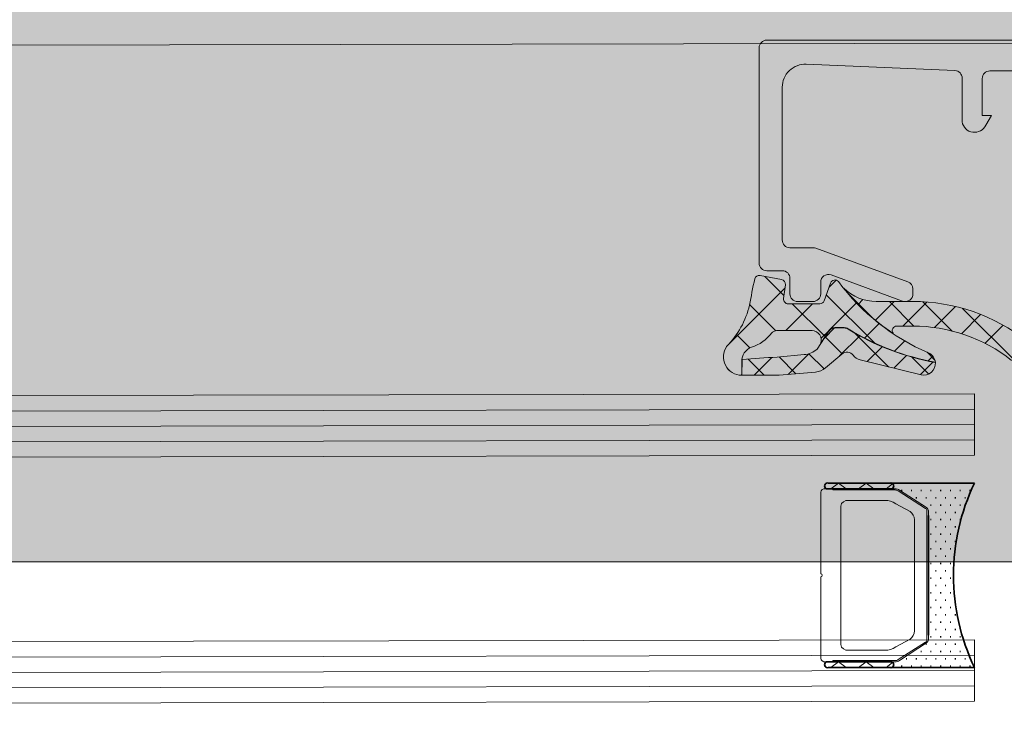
# Model space of a CAD drawing. Header units: millimetres. Extents: x -469965 to -394737, y -22321 to 14469.
# Tile 101 of 256: x -432649 to -432585, y -19790 to -19744. Entities that reach past the tile are written whole.
import ezdxf
from ezdxf.enums import TextEntityAlignment as Align

# ---------------------------------------------------------------- set-up
doc = ezdxf.new("R2010")
doc.units = ezdxf.units.MM
doc.header["$MEASUREMENT"] = 0
doc.layers.add('A-AREA.IFC Model', color=7, linetype='Continuous')
for name, color, linetype, lineweight in [('ARCHICAD Zone Stamps_Pen_No__1', 7, 'Continuous', 13), ('New_2-0_Pen_No__30', 134, 'Continuous', 35), ('New_A-13-UKS_Pen_No__250', 7, 'Continuous', 13), ('New_A-13-UKS_Pen_No__7', 7, 'Continuous', 15), ('New_S11_Stahl_Kontur_Pen_No__250', 7, 'Continuous', 13)]:
    doc.layers.add(name, color=color, linetype=linetype, lineweight=lineweight)
doc.layers.add('New_3-0_Pen_No__84', color=7, linetype='Continuous', lineweight=15, true_color=0x41c341)
doc.styles.add('GENERATED_STYLE_1', font='arial.ttf')

# ---------------------------------------------------------------- blocks, each defined once
blk = doc.blocks.new('Tuulekoda_101_5', base_point=(-434152.903, -18725.255))
at = {"layer": 'A-AREA.IFC Model', "linetype": 'Continuous', "lineweight": 0, "true_color": 0xffffff}
blk.add_hatch(color=7, dxfattribs=at).paths.add_polyline_path([(-431574.845, -18691.208), (-435674.845, -18691.208), (-435674.845, -19779.529), (-431574.845, -19779.529)])
at = {"layer": 'ARCHICAD Zone Stamps_Pen_No__1', "color": 7, "lineweight": 13, "style": 'GENERATED_STYLE_1'}
for tag, p in [('ROOM_NAME', (-434152.903, -18775.541)), ('ROOM_NUMBER', (-434152.903, -19121.255)), ('ROOM_AREA', (-434152.903, -19466.969))]:
    blk.add_attdef(tag, text='', height=220, dxfattribs=at).set_placement(p, align=Align.TOP_LEFT)

msp = doc.modelspace()

# ---------------------------------------------------------------- hatches: boundary and pattern name
at = {"layer": 'New_A-13-UKS_Pen_No__250', "linetype": 'Continuous', "lineweight": 13}
msp.add_hatch(color=7, dxfattribs=at).paths.add_polyline_path([(-432600.845, -19746.096), (-432600.845, -19760.096), (-432600.844, -19760.121), (-432600.843, -19760.145), (-432600.84, -19760.17), (-432600.835, -19760.194), (-432600.83, -19760.218), (-432600.823, -19760.241), (-432600.816, -19760.265), (-432600.807, -19760.288), (-432600.797, -19760.31), (-432600.786, -19760.332), (-432600.774, -19760.353), (-432600.761, -19760.374), (-432600.747, -19760.394), (-432600.731, -19760.413), (-432600.715, -19760.432), (-432600.699, -19760.45), (-432600.681, -19760.467), (-432600.662, -19760.483), (-432600.643, -19760.498), (-432600.623, -19760.512), (-432600.602, -19760.525), (-432600.581, -19760.537), (-432600.559, -19760.548), (-432600.536, -19760.558), (-432600.513, -19760.567), (-432600.49, -19760.575), (-432600.466, -19760.581), (-432600.443, -19760.587), (-432600.418, -19760.591), (-432600.394, -19760.594), (-432600.37, -19760.596), (-432600.345, -19760.596), (-432599.345, -19760.596), (-432599.267, -19760.602), (-432599.19, -19760.621), (-432599.118, -19760.651), (-432599.051, -19760.692), (-432598.991, -19760.743), (-432598.94, -19760.802), (-432598.899, -19760.869), (-432598.869, -19760.942), (-432598.851, -19761.018), (-432598.845, -19761.096), (-432598.845, -19762.096), (-432598.844, -19762.121), (-432598.843, -19762.145), (-432598.84, -19762.17), (-432598.835, -19762.194), (-432598.83, -19762.218), (-432598.823, -19762.241), (-432598.816, -19762.265), (-432598.807, -19762.288), (-432598.797, -19762.31), (-432598.786, -19762.332), (-432598.774, -19762.353), (-432598.761, -19762.374), (-432598.747, -19762.394), (-432598.731, -19762.413), (-432598.715, -19762.432), (-432598.699, -19762.45), (-432598.681, -19762.467), (-432598.662, -19762.483), (-432598.643, -19762.498), (-432598.623, -19762.512), (-432598.602, -19762.525), (-432598.581, -19762.537), (-432598.559, -19762.548), (-432598.536, -19762.558), (-432598.513, -19762.567), (-432598.49, -19762.575), (-432598.466, -19762.581), (-432598.443, -19762.587), (-432598.418, -19762.591), (-432598.394, -19762.594), (-432598.37, -19762.596), (-432598.345, -19762.596), (-432597.345, -19762.596), (-432597.32, -19762.596), (-432597.296, -19762.594), (-432597.272, -19762.591), (-432597.247, -19762.587), (-432597.224, -19762.581), (-432597.2, -19762.575), (-432597.177, -19762.567), (-432597.154, -19762.558), (-432597.131, -19762.548), (-432597.109, -19762.537), (-432597.088, -19762.525), (-432597.067, -19762.512), (-432597.047, -19762.498), (-432597.028, -19762.483), (-432597.009, -19762.467), (-432596.991, -19762.45), (-432596.975, -19762.432), (-432596.958, -19762.413), (-432596.943, -19762.394), (-432596.929, -19762.374), (-432596.916, -19762.353), (-432596.904, -19762.332), (-432596.893, -19762.31), (-432596.883, -19762.288), (-432596.874, -19762.265), (-432596.867, -19762.241), (-432596.86, -19762.218), (-432596.855, -19762.194), (-432596.85, -19762.17), (-432596.847, -19762.145), (-432596.846, -19762.121), (-432596.845, -19762.096), (-432596.845, -19761.34), (-432596.839, -19761.26), (-432596.82, -19761.183), (-432596.788, -19761.109), (-432596.746, -19761.041), (-432596.693, -19760.981), (-432596.632, -19760.93), (-432596.563, -19760.89), (-432596.488, -19760.861), (-432596.41, -19760.844), (-432596.33, -19760.84), (-432596.251, -19760.849), (-432596.174, -19760.87), (-432591.516, -19762.567), (-432591.488, -19762.576), (-432591.459, -19762.584), (-432591.429, -19762.59), (-432591.4, -19762.594), (-432591.37, -19762.596), (-432591.34, -19762.597), (-432591.31, -19762.595), (-432591.28, -19762.592), (-432591.25, -19762.588), (-432591.221, -19762.581), (-432591.192, -19762.573), (-432591.164, -19762.563), (-432591.136, -19762.551), (-432591.109, -19762.538), (-432591.083, -19762.523), (-432591.058, -19762.506), (-432591.034, -19762.488), (-432591.011, -19762.469), (-432590.99, -19762.448), (-432590.969, -19762.426), (-432590.95, -19762.403), (-432590.932, -19762.379), (-432590.916, -19762.354), (-432590.902, -19762.328), (-432590.888, -19762.301), (-432590.877, -19762.273), (-432590.867, -19762.244), (-432590.859, -19762.216), (-432590.853, -19762.186), (-432590.849, -19762.157), (-432590.846, -19762.127), (-432590.845, -19762.097), (-432590.845, -19761.778), (-432590.845, -19761.759), (-432590.846, -19761.74), (-432590.848, -19761.721), (-432590.851, -19761.702), (-432590.854, -19761.683), (-432590.858, -19761.664), (-432590.863, -19761.646), (-432590.868, -19761.627), (-432590.874, -19761.609), (-432590.881, -19761.591), (-432590.888, -19761.574), (-432590.897, -19761.557), (-432590.905, -19761.54), (-432590.915, -19761.523), (-432590.925, -19761.507), (-432590.935, -19761.491), (-432590.947, -19761.476), (-432590.958, -19761.461), (-432590.971, -19761.446), (-432590.984, -19761.432), (-432590.997, -19761.418), (-432591.011, -19761.405), (-432591.026, -19761.393), (-432591.041, -19761.381), (-432591.056, -19761.37), (-432591.072, -19761.359), (-432591.088, -19761.349), (-432591.104, -19761.339), (-432591.121, -19761.331), (-432591.139, -19761.322), (-432591.156, -19761.315), (-432591.174, -19761.308), (-432597.18, -19759.121), (-432597.211, -19759.112), (-432597.243, -19759.105), (-432597.275, -19759.1), (-432597.308, -19759.097), (-432597.335, -19759.096), (-432598.845, -19759.096), (-432598.932, -19759.089), (-432599.016, -19759.066), (-432599.095, -19759.029), (-432599.166, -19758.979), (-432599.228, -19758.918), (-432599.278, -19758.846), (-432599.315, -19758.767), (-432599.337, -19758.683), (-432599.345, -19758.596), (-432599.345, -19748.661), (-432599.325, -19748.42), (-432599.267, -19748.186), (-432599.173, -19747.963), (-432599.043, -19747.759), (-432598.883, -19747.579), (-432598.695, -19747.426), (-432598.486, -19747.306), (-432598.259, -19747.22), (-432598.023, -19747.172), (-432597.781, -19747.163), (-432588.124, -19747.577), (-432588.04, -19747.588), (-432587.958, -19747.612), (-432587.883, -19747.651), (-432587.815, -19747.701), (-432587.756, -19747.762), (-432587.708, -19747.833), (-432587.674, -19747.91), (-432587.652, -19747.992), (-432587.645, -19748.076), (-432587.645, -19750.908), (-432587.633, -19750.972), (-432587.615, -19751.034), (-432587.593, -19751.094), (-432587.566, -19751.153), (-432587.534, -19751.209), (-432587.498, -19751.262), (-432587.458, -19751.313), (-432587.414, -19751.36), (-432587.367, -19751.403), (-432587.316, -19751.443), (-432587.262, -19751.478), (-432587.205, -19751.509), (-432587.147, -19751.535), (-432587.086, -19751.557), (-432587.024, -19751.573), (-432586.96, -19751.585), (-432586.896, -19751.592), (-432586.832, -19751.593), (-432586.768, -19751.589), (-432586.704, -19751.581), (-432586.641, -19751.567), (-432586.579, -19751.548), (-432586.519, -19751.524), (-432586.462, -19751.496), (-432586.406, -19751.463), (-432586.354, -19751.426), (-432586.304, -19751.385), (-432586.258, -19751.34), (-432586.216, -19751.291), (-432586.177, -19751.239), (-432586.143, -19751.185), (-432586.114, -19751.128), (-432585.745, -19750.496), (-432586.345, -19750.496), (-432586.345, -19748.096), (-432586.339, -19748.018), (-432586.321, -19747.942), (-432586.291, -19747.869), (-432586.25, -19747.802), (-432586.199, -19747.743), (-432586.139, -19747.692), (-432586.072, -19747.651), (-432586, -19747.621), (-432585.923, -19747.602), (-432585.845, -19747.596), (-432582.318, -19747.596), (-432582.235, -19747.603), (-432582.154, -19747.624), (-432582.078, -19747.657), (-432582.008, -19747.703), (-432581.948, -19747.76), (-432581.897, -19747.826), (-432581.858, -19747.899), (-432581.832, -19747.978), (-432581.819, -19748.061), (-432581.82, -19748.144), (-432581.835, -19748.226), (-432582.354, -19750.165), (-432582.366, -19750.213), (-432582.376, -19750.261), (-432582.385, -19750.309), (-432582.392, -19750.357), (-432582.398, -19750.406), (-432582.402, -19750.455), (-432582.404, -19750.504), (-432582.405, -19750.553), (-432582.404, -19750.602), (-432582.402, -19750.651), (-432582.398, -19750.7), (-432582.392, -19750.749), (-432582.385, -19750.798), (-432582.376, -19750.846), (-432582.366, -19750.894), (-432582.354, -19750.941), (-432582.341, -19750.989), (-432582.326, -19751.035), (-432582.309, -19751.082), (-432582.291, -19751.127), (-432582.272, -19751.172), (-432582.251, -19751.217), (-432582.228, -19751.26), (-432582.204, -19751.303), (-432582.179, -19751.345), (-432582.152, -19751.387), (-432582.125, -19751.427), (-432582.095, -19751.466), (-432582.065, -19751.505), (-432582.033, -19751.542), (-432582, -19751.579), (-432581.966, -19751.614), (-432576.331, -19757.249), (-432576.127, -19757.488), (-432575.963, -19757.755), (-432575.843, -19758.045), (-432575.77, -19758.35), (-432575.745, -19758.663), (-432575.745, -19760.852), (-432575.743, -19760.878), (-432575.738, -19760.903), (-432575.731, -19760.927), (-432575.721, -19760.951), (-432575.709, -19760.973), (-432575.694, -19760.994), (-432575.678, -19761.014), (-432575.659, -19761.031), (-432575.639, -19761.047), (-432575.617, -19761.061), (-432575.594, -19761.072), (-432575.571, -19761.081), (-432575.546, -19761.087), (-432575.521, -19761.091), (-432575.495, -19761.093), (-432575.47, -19761.091), (-432575.444, -19761.087), (-432575.42, -19761.081), (-432575.396, -19761.072), (-432575.373, -19761.061), (-432575.351, -19761.047), (-432575.331, -19761.031), (-432575.313, -19761.014), (-432575.296, -19760.994), (-432575.282, -19760.973), (-432575.269, -19760.951), (-432575.259, -19760.927), (-432575.252, -19760.903), (-432575.247, -19760.878), (-432575.245, -19760.852), (-432575.245, -19759.708), (-432575.238, -19759.622), (-432575.216, -19759.538), (-432575.179, -19759.46), (-432575.131, -19759.389), (-432575.07, -19759.328), (-432575, -19759.277), (-432574.982, -19759.266), (-432574.965, -19759.254), (-432574.949, -19759.24), (-432574.934, -19759.226), (-432574.92, -19759.21), (-432574.907, -19759.194), (-432574.895, -19759.177), (-432574.885, -19759.159), (-432574.875, -19759.14), (-432574.867, -19759.121), (-432574.86, -19759.101), (-432574.854, -19759.081), (-432574.85, -19759.06), (-432574.847, -19759.04), (-432574.845, -19759.019), (-432574.845, -19755.7), (-432574.848, -19755.686), (-432574.852, -19755.671), (-432574.859, -19755.658), (-432574.867, -19755.645), (-432574.877, -19755.634), (-432574.889, -19755.625), (-432574.902, -19755.618), (-432574.916, -19755.612), (-432574.931, -19755.609), (-432574.946, -19755.608), (-432574.961, -19755.609), (-432574.975, -19755.613), (-432574.989, -19755.618), (-432575.002, -19755.626), (-432575.014, -19755.635), (-432575.364, -19756.022), (-432575.383, -19756.049), (-432575.406, -19756.073), (-432575.433, -19756.092), (-432575.463, -19756.107), (-432575.494, -19756.117), (-432575.527, -19756.121), (-432575.561, -19756.12), (-432575.593, -19756.113), (-432575.624, -19756.101), (-432575.653, -19756.084), (-432575.678, -19756.063), (-432578.667, -19753.08), (-432578.719, -19753.019), (-432578.761, -19752.949), (-432578.791, -19752.874), (-432578.808, -19752.795), (-432578.813, -19752.714), (-432578.804, -19752.634), (-432578.783, -19752.556), (-432578.749, -19752.482), (-432578.704, -19752.415), (-432578.648, -19752.356), (-432578.584, -19752.307), (-432578.513, -19752.269), (-432578.436, -19752.242), (-432578.357, -19752.229), (-432577.101, -19752.125), (-432577.078, -19752.123), (-432577.056, -19752.119), (-432577.033, -19752.114), (-432577.01, -19752.109), (-432576.988, -19752.102), (-432576.966, -19752.094), (-432576.945, -19752.085), (-432576.924, -19752.076), (-432576.903, -19752.065), (-432576.883, -19752.053), (-432576.864, -19752.041), (-432576.845, -19752.027), (-432576.827, -19752.013), (-432576.809, -19751.998), (-432576.792, -19751.982), (-432576.776, -19751.965), (-432576.761, -19751.948), (-432576.747, -19751.929), (-432576.733, -19751.911), (-432576.72, -19751.891), (-432576.709, -19751.871), (-432576.698, -19751.851), (-432576.688, -19751.83), (-432576.679, -19751.808), (-432576.671, -19751.787), (-432576.664, -19751.765), (-432576.658, -19751.742), (-432576.654, -19751.719), (-432576.65, -19751.697), (-432576.647, -19751.674), (-432576.646, -19751.65), (-432576.645, -19751.627), (-432576.645, -19750.684), (-432576.647, -19750.668), (-432576.652, -19750.653), (-432576.658, -19750.639), (-432576.664, -19750.63), (-432576.67, -19750.622), (-432576.678, -19750.615), (-432576.686, -19750.608), (-432576.694, -19750.603), (-432576.708, -19750.596), (-432576.723, -19750.591), (-432576.738, -19750.589), (-432576.754, -19750.589), (-432579.597, -19750.841), (-432579.757, -19750.842), (-432579.916, -19750.818), (-432580.068, -19750.768), (-432580.21, -19750.696), (-432580.339, -19750.601), (-432580.452, -19750.487), (-432580.544, -19750.356), (-432580.615, -19750.213), (-432580.662, -19750.06), (-432580.684, -19749.901), (-432580.68, -19749.741), (-432580.651, -19749.584), (-432579.944, -19746.967), (-432579.917, -19746.89), (-432579.877, -19746.819), (-432579.826, -19746.755), (-432579.766, -19746.7), (-432579.697, -19746.655), (-432579.622, -19746.623), (-432579.543, -19746.603), (-432579.461, -19746.596), (-432579.345, -19746.596), (-432579.345, -19745.596), (-432600.345, -19745.596), (-432600.37, -19745.597), (-432600.394, -19745.599), (-432600.418, -19745.602), (-432600.443, -19745.606), (-432600.466, -19745.611), (-432600.49, -19745.618), (-432600.513, -19745.626), (-432600.536, -19745.634), (-432600.559, -19745.644), (-432600.581, -19745.655), (-432600.602, -19745.667), (-432600.623, -19745.681), (-432600.643, -19745.695), (-432600.662, -19745.71), (-432600.681, -19745.726), (-432600.699, -19745.743), (-432600.715, -19745.761), (-432600.731, -19745.779), (-432600.747, -19745.798), (-432600.761, -19745.819), (-432600.774, -19745.839), (-432600.786, -19745.861), (-432600.797, -19745.883), (-432600.807, -19745.905), (-432600.816, -19745.928), (-432600.823, -19745.951), (-432600.83, -19745.975), (-432600.835, -19745.999), (-432600.84, -19746.023), (-432600.843, -19746.047), (-432600.844, -19746.072)])

# ---------------------------------------------------------------- linework, layer by layer
at = {"layer": 'A-AREA.IFC Model', "color": 7, "linetype": 'Continuous', "lineweight": 0, "true_color": 0xffffff, "flags": 128}
msp.add_lwpolyline([(-431574.845, -18691.208), (-435674.845, -18691.208), (-435674.845, -19779.529), (-431574.845, -19779.529)], close=True, dxfattribs=at)
at = {"layer": 'New_2-0_Pen_No__30', "color": 134, "linetype": 'Continuous', "lineweight": 35}
for p, q in [((-432596.345, -19774.405), (-432592.345, -19774.405)), ((-432592.345, -19774.78), (-432596.345, -19774.78)), ((-432592.345, -19774.405), (-432586.845, -19774.405)), ((-432591.608, -19774.881), (-432591.558, -19774.881)), ((-432590.973, -19774.881), (-432590.923, -19774.881)), ((-432590.655, -19775.358), (-432590.605, -19775.358)), ((-432590.338, -19774.881), (-432590.288, -19774.881)), ((-432590.02, -19775.358), (-432589.97, -19775.358)), ((-432589.703, -19774.881), (-432589.653, -19774.881)), ((-432589.385, -19775.358), (-432589.335, -19775.358)), ((-432589.068, -19774.881), (-432589.018, -19774.881)), ((-432588.75, -19775.358), (-432588.7, -19775.358)), ((-432588.433, -19774.881), (-432588.383, -19774.881)), ((-432588.115, -19775.358), (-432588.065, -19775.358)), ((-432587.798, -19774.881), (-432587.748, -19774.881)), ((-432587.48, -19775.358), (-432587.43, -19775.358)), ((-432587.163, -19774.881), (-432587.113, -19774.881)), ((-432590.338, -19775.834), (-432590.288, -19775.834)), ((-432589.703, -19775.834), (-432589.653, -19775.834)), ((-432589.068, -19775.834), (-432589.018, -19775.834)), ((-432588.433, -19775.834), (-432588.383, -19775.834)), ((-432587.798, -19775.834), (-432587.748, -19775.834)), ((-432589.845, -19784.297), (-432589.845, -19776.513)), ((-432589.385, -19776.31), (-432589.335, -19776.31)), ((-432588.75, -19776.31), (-432588.7, -19776.31)), ((-432588.115, -19776.31), (-432588.065, -19776.31)), ((-432589.703, -19776.786), (-432589.653, -19776.786)), ((-432589.385, -19777.263), (-432589.335, -19777.263)), ((-432589.068, -19776.786), (-432589.018, -19776.786)), ((-432588.75, -19777.263), (-432588.7, -19777.263)), ((-432588.433, -19776.786), (-432588.383, -19776.786)), ((-432588.115, -19777.263), (-432588.065, -19777.263)), ((-432587.798, -19776.786), (-432587.748, -19776.786)), ((-432589.703, -19777.739), (-432589.653, -19777.739)), ((-432589.068, -19777.739), (-432589.018, -19777.739)), ((-432588.433, -19777.739), (-432588.383, -19777.739)), ((-432589.385, -19778.215), (-432589.335, -19778.215)), ((-432588.75, -19778.215), (-432588.7, -19778.215)), ((-432588.115, -19778.215), (-432588.065, -19778.215)), ((-432589.703, -19778.691), (-432589.653, -19778.691)), ((-432589.385, -19779.168), (-432589.335, -19779.168)), ((-432589.068, -19778.691), (-432589.018, -19778.691)), ((-432588.75, -19779.168), (-432588.7, -19779.168)), ((-432588.433, -19778.691), (-432588.383, -19778.691)), ((-432589.703, -19779.644), (-432589.653, -19779.644)), ((-432589.068, -19779.644), (-432589.018, -19779.644)), ((-432588.433, -19779.644), (-432588.383, -19779.644)), ((-432589.385, -19780.12), (-432589.335, -19780.12)), ((-432588.75, -19780.12), (-432588.7, -19780.12)), ((-432589.703, -19780.596), (-432589.653, -19780.596)), ((-432589.385, -19781.073), (-432589.335, -19781.073)), ((-432589.068, -19780.596), (-432589.018, -19780.596)), ((-432588.75, -19781.073), (-432588.7, -19781.073)), ((-432588.433, -19780.596), (-432588.383, -19780.596)), ((-432589.703, -19781.549), (-432589.653, -19781.549)), ((-432589.068, -19781.549), (-432589.018, -19781.549)), ((-432588.433, -19781.549), (-432588.383, -19781.549)), ((-432589.703, -19782.501), (-432589.653, -19782.501)), ((-432589.385, -19782.025), (-432589.335, -19782.025)), ((-432589.068, -19782.501), (-432589.018, -19782.501)), ((-432588.75, -19782.025), (-432588.7, -19782.025)), ((-432588.433, -19782.501), (-432588.383, -19782.501)), ((-432589.385, -19782.978), (-432589.335, -19782.978)), ((-432588.75, -19782.978), (-432588.7, -19782.978)), ((-432588.115, -19782.978), (-432588.065, -19782.978)), ((-432589.703, -19783.454), (-432589.653, -19783.454)), ((-432589.068, -19783.454), (-432589.018, -19783.454)), ((-432588.433, -19783.454), (-432588.383, -19783.454)), ((-432589.703, -19784.406), (-432589.653, -19784.406)), ((-432589.385, -19783.93), (-432589.335, -19783.93)), ((-432589.068, -19784.406), (-432589.018, -19784.406)), ((-432588.75, -19783.93), (-432588.7, -19783.93)), ((-432588.433, -19784.406), (-432588.383, -19784.406)), ((-432588.115, -19783.93), (-432588.065, -19783.93)), ((-432587.798, -19784.406), (-432587.748, -19784.406)), ((-432590.02, -19784.883), (-432589.97, -19784.883)), ((-432589.385, -19784.883), (-432589.335, -19784.883)), ((-432588.75, -19784.883), (-432588.7, -19784.883)), ((-432588.115, -19784.883), (-432588.065, -19784.883)), ((-432587.48, -19784.883), (-432587.43, -19784.883)), ((-432590.338, -19785.359), (-432590.288, -19785.359)), ((-432589.703, -19785.359), (-432589.653, -19785.359)), ((-432589.068, -19785.359), (-432589.018, -19785.359)), ((-432588.433, -19785.359), (-432588.383, -19785.359)), ((-432587.798, -19785.359), (-432587.748, -19785.359)), ((-432596.345, -19786.03), (-432592.345, -19786.03)), ((-432591.608, -19786.311), (-432591.558, -19786.311)), ((-432591.29, -19785.835), (-432591.24, -19785.835)), ((-432590.973, -19786.311), (-432590.923, -19786.311)), ((-432590.655, -19785.835), (-432590.605, -19785.835)), ((-432590.338, -19786.311), (-432590.288, -19786.311)), ((-432590.02, -19785.835), (-432589.97, -19785.835)), ((-432589.703, -19786.311), (-432589.653, -19786.311)), ((-432589.385, -19785.835), (-432589.335, -19785.835)), ((-432589.068, -19786.311), (-432589.018, -19786.311)), ((-432588.75, -19785.835), (-432588.7, -19785.835)), ((-432588.433, -19786.311), (-432588.383, -19786.311)), ((-432588.115, -19785.835), (-432588.065, -19785.835)), ((-432587.798, -19786.311), (-432587.748, -19786.311)), ((-432587.48, -19785.835), (-432587.43, -19785.835)), ((-432587.163, -19786.311), (-432587.113, -19786.311)), ((-432592.345, -19786.405), (-432596.345, -19786.405)), ((-432586.845, -19786.405), (-432592.345, -19786.405))]:
    msp.add_line(p, q, dxfattribs=at)
for centre, radius, start, end in [((-432596.4, -19774.593), 0.195, 73.7398, 286.2602), ((-432592.29, -19774.593), 0.195, 253.7398, 106.2602), ((-432592.29, -19774.593), 0.195, 253.7398, 106.2602), ((-432574.391, -19780.405), 13.824, 154.27593, 205.72407), ((-432596.4, -19786.218), 0.195, 73.7398, 286.2602), ((-432592.29, -19786.218), 0.195, 253.7398, 106.2602), ((-432592.29, -19786.218), 0.195, 253.7398, 106.2602)]:
    msp.add_arc(centre, radius, start, end, dxfattribs=at)
at = {"layer": 'New_3-0_Pen_No__84', "color": 95, "linetype": 'Continuous', "lineweight": 15, "true_color": 0x41c341}
for p, q in [((-432595.687, -19774.405), (-432596.187, -19774.78)), ((-432595.187, -19774.78), (-432595.687, -19774.405)), ((-432593.891, -19774.405), (-432594.391, -19774.78)), ((-432593.391, -19774.78), (-432593.891, -19774.405)), ((-432592.168, -19774.46), (-432592.595, -19774.78)), ((-432595.687, -19786.03), (-432596.187, -19786.405)), ((-432595.187, -19786.405), (-432595.687, -19786.03)), ((-432593.891, -19786.03), (-432594.391, -19786.405)), ((-432593.391, -19786.405), (-432593.891, -19786.03)), ((-432592.168, -19786.085), (-432592.595, -19786.405))]:
    msp.add_line(p, q, dxfattribs=at)
at = {"layer": 'New_A-13-UKS_Pen_No__250', "color": 7, "linetype": 'Continuous', "lineweight": 13}
for p, q in [((-433508.945, -19747.605), (-432579.345, -19745.796)), ((-432599.231, -19762.21), (-432600.481, -19760.961)), ((-432595.843, -19761.207), (-432596.301, -19761.665)), ((-432599.17, -19761.728), (-432602.962, -19765.52)), ((-432593.335, -19765.3), (-432596.48, -19762.155)), ((-432593.47, -19763.661), (-432595.043, -19762.088)), ((-432594.096, -19762.468), (-432594.409, -19762.782)), ((-432592.069, -19762.596), (-432593.287, -19763.815)), ((-432590.779, -19764.197), (-432592.379, -19762.596)), ((-432589.949, -19762.632), (-432591.514, -19764.196)), ((-432588.302, -19764.518), (-432590.206, -19762.615)), ((-432599.751, -19764.497), (-432601.464, -19762.784)), ((-432597.383, -19762.746), (-432599.122, -19764.486)), ((-432596.565, -19764.877), (-432598.695, -19762.746)), ((-432594.523, -19762.693), (-432596.244, -19764.414)), ((-432588.085, -19762.924), (-432589.455, -19764.293)), ((-432584.081, -19766.584), (-432587.621, -19763.044)), ((-432586.447, -19763.441), (-432587.698, -19764.691)), ((-432596.304, -19764.474), (-432596.818, -19764.988)), ((-432595.945, -19764.317), (-432596.608, -19764.98)), ((-432593.053, -19764.029), (-432593.998, -19764.974)), ((-432584.988, -19764.136), (-432586.17, -19765.318)), ((-432601.442, -19765.612), (-432602.315, -19764.739)), ((-432595.443, -19765.999), (-432596.55, -19764.891)), ((-432594.305, -19764.833), (-432595.614, -19766.141)), ((-432592.442, -19766.845), (-432594.644, -19764.642)), ((-432591.382, -19765.165), (-432592.048, -19765.831)), ((-432592.853, -19765.536), (-432593.826, -19766.509)), ((-432600.511, -19767.396), (-432601.569, -19766.339)), ((-432600.016, -19766.233), (-432601.179, -19767.396)), ((-432598.457, -19767.295), (-432599.553, -19766.199)), ((-432597.623, -19765.995), (-432598.968, -19767.34)), ((-432596.619, -19766.978), (-432597.607, -19765.99)), ((-432591.273, -19766.111), (-432592.091, -19766.929)), ((-432589.819, -19767.312), (-432590.914, -19766.217)), ((-432589.415, -19766.414), (-432589.927, -19765.901)), ((-432589.559, -19766.148), (-432589.865, -19766.454)), ((-432602.754, -19767.106), (-432602.881, -19766.98)), ((-432589.545, -19766.539), (-432590.357, -19767.35)), ((-432601.982, -19767.346), (-432602.031, -19767.395)), ((-432586.845, -19768.596), (-433508.945, -19770.405)), ((-432586.845, -19772.596), (-432586.845, -19768.596)), ((-432586.845, -19769.596), (-433508.945, -19771.405)), ((-432586.845, -19770.596), (-433508.945, -19772.405)), ((-432586.845, -19771.596), (-433508.945, -19773.405)), ((-432586.845, -19772.596), (-433508.945, -19774.405)), ((-432586.845, -19784.596), (-433508.945, -19786.405)), ((-432586.845, -19788.596), (-432586.845, -19784.596)), ((-432586.845, -19785.596), (-433508.945, -19787.405)), ((-432586.845, -19786.596), (-433508.945, -19788.405)), ((-432586.845, -19787.596), (-433508.945, -19789.405)), ((-432586.845, -19788.596), (-433508.945, -19790.405))]:
    msp.add_line(p, q, dxfattribs=at)
at = {"layer": 'New_A-13-UKS_Pen_No__7', "color": 7, "linetype": 'Continuous', "lineweight": 15}
for p, q in [((-432579.345, -19745.596), (-432600.345, -19745.596)), ((-432600.845, -19746.096), (-432600.845, -19760.096)), ((-432597.781, -19747.163), (-432588.124, -19747.577)), ((-432585.845, -19747.596), (-432582.318, -19747.596)), ((-432587.645, -19748.076), (-432587.645, -19750.908)), ((-432586.345, -19750.496), (-432586.345, -19748.096)), ((-432599.345, -19758.596), (-432599.345, -19748.661)), ((-432585.745, -19750.496), (-432586.345, -19750.496)), ((-432586.114, -19751.128), (-432585.745, -19750.496)), ((-432597.335, -19759.096), (-432598.845, -19759.096)), ((-432591.174, -19761.308), (-432597.164, -19759.126)), ((-432600.345, -19760.596), (-432599.345, -19760.596)), ((-432600.783, -19760.902), (-432599.383, -19761.174)), ((-432598.845, -19761.096), (-432598.845, -19762.096)), ((-432596.845, -19762.096), (-432596.845, -19761.34)), ((-432596.174, -19760.87), (-432591.516, -19762.567)), ((-432599.142, -19761.506), (-432599.257, -19762.409)), ((-432596.623, -19762.549), (-432596.202, -19761.394)), ((-432590.845, -19762.097), (-432590.845, -19761.778)), ((-432598.345, -19762.596), (-432597.345, -19762.596)), ((-432593.229, -19762.596), (-432590.868, -19762.596)), ((-432598.959, -19762.746), (-432596.905, -19762.746)), ((-432597.41, -19764.486), (-432599.64, -19764.486)), ((-432596.375, -19764.585), (-432596.866, -19765.34)), ((-432595.318, -19764.296), (-432595.922, -19764.296)), ((-432595.922, -19764.316), (-432595.318, -19764.316)), ((-432590.868, -19764.196), (-432591.895, -19764.196)), ((-432597.076, -19765.699), (-432596.357, -19764.595)), ((-432601.982, -19766.5), (-432601.982, -19767.397)), ((-432601.962, -19767.397), (-432601.953, -19766.365)), ((-432599.68, -19766.21), (-432597.922, -19766.052)), ((-432595.462, -19766.014), (-432596.527, -19766.908)), ((-432590.312, -19767.361), (-432594.286, -19766.398)), ((-432599.66, -19767.396), (-432601.962, -19767.397)), ((-432597.193, -19767.184), (-432599.555, -19767.391))]:
    msp.add_line(p, q, dxfattribs=at)
msp.add_lwpolyline([(-432592.673, -19775.53), (-432595.045, -19775.53)], dxfattribs=at)
for centre, radius, start, end in [((-432600.345, -19746.096), 0.5, 90.00031, 179.99978), ((-432597.845, -19748.662), 1.5, 87.54422, 179.98616), ((-432588.145, -19748.076), 0.5, 0, 87.54817), ((-432585.845, -19748.096), 0.5, 89.99988, 180.00032), ((-432586.846, -19750.785), 0.809, 188.81938, 334.9031), ((-432598.845, -19758.596), 0.5, 180.00085, 269.99915), ((-432597.335, -19759.596), 0.5, 69.98974, 90), ((-432600.345, -19760.096), 0.5, 180.00067, 269.99911), ((-432599.345, -19761.096), 0.5, 359.99978, 90.00022), ((-432557.181, -19770.786), 45, 167.61173, 169.82547), ((-432600.84, -19761.196), 0.3, 79, 167.61173), ((-432599.44, -19761.469), 0.3, 352.78615, 79), ((-432596.345, -19761.34), 0.5, 69.98857, 180), ((-432595.921, -19761.496), 0.3, 41.08329, 160), ((-432584.235, -19752.853), 14.236, 216.39257, 246.79989), ((-432591.345, -19761.778), 0.5, 0, 69.98974), ((-432584.235, -19752.853), 14.216, 218.61695, 236.2075), ((-432593.229, -19759.596), 3, 225.20357, 270), ((-432598.959, -19762.446), 0.3, 172.78615, 270), ((-432598.345, -19762.096), 0.5, 180.00048, 269.9993), ((-432597.345, -19762.096), 0.5, 270.00089, 359.99911), ((-432596.905, -19762.446), 0.3, 270, 340), ((-432591.345, -19762.097), 0.5, 249.98857, 0), ((-432590.868, -19774.596), 12, 51.78679, 90), ((-432606.925, -19761.56), 5.599, 315.17613, 346.81674), ((-432599.86, -19764.752), 0.2, 123.43021, 143.17238), ((-432599.64, -19765.086), 0.6, 90, 123.43021), ((-432597.41, -19765.086), 0.6, 335, 90), ((-432595.922, -19764.796), 0.5, 90, 155), ((-432595.922, -19764.796), 0.48, 90.00001, 155.16639), ((-432595.32, -19764.796), 0.5, 58.20026, 89.73349), ((-432595.32, -19764.796), 0.48, 58.20026, 89.72801), ((-432586.521, -19750.604), 16.219, 238.20026, 259.82621), ((-432586.521, -19750.604), 16.199, 238.20026, 259.80629), ((-432591.895, -19764.496), 0.3, 90, 214.68968), ((-432590.868, -19774.596), 10.4, 51.78679, 90), ((-432602.129, -19763.054), 2.634, 287.12601, 323.17238), ((-432601.971, -19766.197), 1.2, 144.92208, 269.48164), ((-432600.982, -19766.499), 1, 111.77033, 180.01635), ((-432598.057, -19764.538), 1.52, 275.12435, 310.23617), ((-432526.991, -20847.586), 1083.816, 93.845567, 93.966024), ((-432595.14, -19766.396), 0.5, 36.66758, 130.01635), ((-432594.097, -19765.62), 0.8, 216.66758, 256.3767), ((-432590.135, -19766.63), 0.752, 6.34556, 67.18849), ((-432597.298, -19765.989), 1.2, 275.01635, 310.01635), ((-432590.135, -19766.63), 0.752, 256.3767, 4.76129), ((-432599.66, -19766.196), 1.2, 270.01635, 275.01635)]:
    msp.add_arc(centre, radius, start, end, dxfattribs=at)
at = {"layer": 'New_S11_Stahl_Kontur_Pen_No__250', "color": 7, "linetype": 'Continuous', "lineweight": 13}
for p, q in [((-432592.011, -19774.78), (-432596.545, -19774.78)), ((-432596.045, -19774.78), (-432596.045, -19774.855)), ((-432596.845, -19775.005), (-432596.845, -19780.299)), ((-432596.045, -19774.855), (-432592.011, -19774.855)), ((-432591.799, -19774.921), (-432590.033, -19776.058)), ((-432589.962, -19776.005), (-432591.728, -19774.868)), ((-432595.545, -19775.905), (-432595.545, -19780.405)), ((-432592.673, -19775.53), (-432595.045, -19775.53)), ((-432591.038, -19776.259), (-432591.966, -19775.75)), ((-432589.945, -19776.217), (-432589.945, -19784.593)), ((-432589.845, -19784.593), (-432589.845, -19776.217)), ((-432590.745, -19780.405), (-432590.745, -19776.789)), ((-432596.845, -19780.511), (-432596.845, -19785.805)), ((-432595.545, -19780.405), (-432595.545, -19784.905)), ((-432590.745, -19784.021), (-432590.745, -19780.405)), ((-432591.966, -19785.061), (-432591.038, -19784.552)), ((-432590.033, -19784.753), (-432591.799, -19785.889)), ((-432591.728, -19785.942), (-432589.962, -19784.806)), ((-432595.045, -19785.28), (-432592.673, -19785.28)), ((-432596.545, -19786.03), (-432592.011, -19786.03)), ((-432592.011, -19785.955), (-432596.045, -19785.955)), ((-432596.045, -19785.955), (-432596.045, -19786.03))]:
    msp.add_line(p, q, dxfattribs=at)
for centre, radius, start, end in [((-432596.578, -19775.049), 0.271, 83.03904, 170.70076), ((-432592.003, -19775.256), 0.476, 54.61011, 90.87402), ((-432592.005, -19775.212), 0.357, 54.61011, 90.87402), ((-432595.1, -19775.978), 0.451, 83.03904, 170.70076), ((-432592.655, -19776.72), 1.19, 54.61011, 90.87402), ((-432590.146, -19776.224), 0.201, 2.06702, 55.75538), ((-432590.113, -19776.227), 0.268, 2.06702, 55.75538), ((-432591.415, -19776.813), 0.671, 2.06702, 55.75538), ((-432596.851, -19780.405), 0.106, 273.37228, 86.62772), ((-432591.415, -19783.997), 0.671, 304.24462, 357.93298), ((-432595.1, -19784.832), 0.451, 189.29924, 276.96096), ((-432592.655, -19784.091), 1.19, 269.12598, 305.38989), ((-432590.146, -19784.586), 0.201, 304.24462, 357.93298), ((-432590.113, -19784.584), 0.268, 304.24462, 357.93298), ((-432596.578, -19785.761), 0.271, 189.29924, 276.96096), ((-432592.005, -19785.598), 0.357, 269.12598, 305.38989), ((-432592.003, -19785.554), 0.476, 269.12598, 305.38989)]:
    msp.add_arc(centre, radius, start, end, dxfattribs=at)

# ---------------------------------------------------------------- block references
at = {"layer": 'A-AREA.IFC Model', "color": 7, "linetype": 'Continuous', "lineweight": 13}
msp.add_blockref('Tuulekoda_101_5', (-434152.903, -18725.255), dxfattribs=at)

doc.saveas('drawing.dxf')
